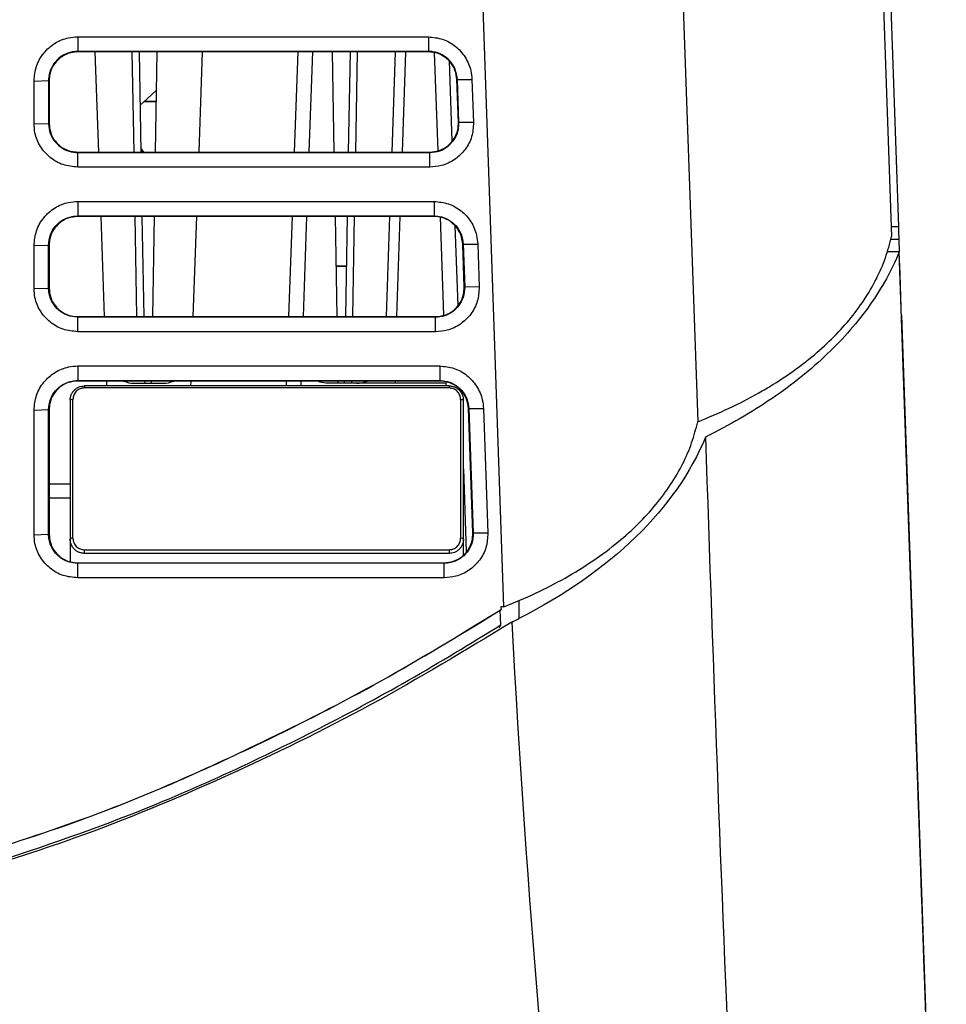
# Model space of a CAD drawing. Header units: millimetres. Extents: x -0.57 to 0.95, y -0.4 to 0.71.
# Tile 127 of 256: x 0.15 to 0.22, y 0.56 to 0.63. Entities that reach past the tile are written whole.
import ezdxf

# ---------------------------------------------------------------- set-up
doc = ezdxf.new("R2010")
doc.units = ezdxf.units.MM
doc.layers.add('FORMAT', color=7, linetype='Continuous')

msp = doc.modelspace()

# ---------------------------------------------------------------- linework, layer by layer
at = {"layer": 'FORMAT', "color": 7, "linetype": 'Continuous', "lineweight": 25}
for p, q in [((0.21226, 0.653304), (0.213671, 0.612885)), ((0.186093, 0.586344), (0.183806, 0.651816)), ((0.197801, 0.651968), (0.199641, 0.59928)), ((0.211796, 0.652121), (0.213189, 0.612223)), ((0.15629, 0.626173), (0.180806, 0.626173)), ((0.15629, 0.626173), (0.15629, 0.625156)), ((0.180806, 0.626173), (0.180806, 0.625156)), ((0.180806, 0.625156), (0.15629, 0.625156)), ((0.15629, 0.625121), (0.15629, 0.625156)), ((0.180806, 0.625121), (0.15629, 0.625121)), ((0.157763, 0.618121), (0.157519, 0.625121)), ((0.160228, 0.618121), (0.160106, 0.625121)), ((0.160728, 0.618121), (0.160606, 0.625121)), ((0.161832, 0.625121), (0.161709, 0.618121)), ((0.164994, 0.625121), (0.164749, 0.618121)), ((0.171454, 0.618121), (0.171698, 0.625121)), ((0.172698, 0.625121), (0.172453, 0.618121)), ((0.174228, 0.618121), (0.174106, 0.625121)), ((0.175332, 0.625121), (0.175209, 0.618121)), ((0.175832, 0.625121), (0.175709, 0.618121)), ((0.178274, 0.618121), (0.178519, 0.625121)), ((0.179218, 0.625121), (0.178974, 0.618121)), ((0.180806, 0.625156), (0.180806, 0.625121)), ((0.181483, 0.618219), (0.181244, 0.625061)), ((0.182264, 0.624473), (0.182459, 0.618895)), ((0.153237, 0.623086), (0.154255, 0.623121)), ((0.15429, 0.623121), (0.154255, 0.623121)), ((0.15429, 0.623121), (0.15429, 0.620121)), ((0.182805, 0.623191), (0.18284, 0.623192)), ((0.182909, 0.620191), (0.182805, 0.623191)), ((0.18284, 0.623192), (0.183858, 0.623193)), ((0.182944, 0.620192), (0.18284, 0.623192)), ((0.183858, 0.623193), (0.183962, 0.620193)), ((0.161771, 0.621634), (0.160917, 0.621634)), ((0.160958, 0.621668), (0.161771, 0.621668)), ((0.153237, 0.620086), (0.154255, 0.620121)), ((0.15429, 0.620121), (0.154255, 0.620121)), ((0.182909, 0.620191), (0.182944, 0.620192)), ((0.183962, 0.620193), (0.182944, 0.620192)), ((0.15629, 0.618121), (0.15629, 0.618086)), ((0.15629, 0.618121), (0.180911, 0.618121)), ((0.15629, 0.617069), (0.15629, 0.618086)), ((0.15629, 0.618086), (0.180911, 0.618086)), ((0.160724, 0.618356), (0.16088, 0.618121)), ((0.160837, 0.618121), (0.160725, 0.61829)), ((0.180911, 0.618121), (0.180911, 0.618086)), ((0.180911, 0.617069), (0.180911, 0.618086)), ((0.180911, 0.617069), (0.15629, 0.617069)), ((0.15629, 0.614673), (0.15629, 0.613656)), ((0.181207, 0.614673), (0.181207, 0.613656)), ((0.15629, 0.613656), (0.181207, 0.613656)), ((0.15629, 0.613656), (0.15629, 0.613621)), ((0.181207, 0.613621), (0.15629, 0.613621)), ((0.158165, 0.606621), (0.15792, 0.613621)), ((0.160429, 0.606621), (0.160307, 0.613621)), ((0.160929, 0.606621), (0.160807, 0.613621)), ((0.161631, 0.613621), (0.161509, 0.606621)), ((0.164592, 0.613621), (0.164348, 0.606621)), ((0.171052, 0.606621), (0.171297, 0.613621)), ((0.172296, 0.613621), (0.172052, 0.606621)), ((0.174429, 0.606621), (0.174307, 0.613621)), ((0.175131, 0.613621), (0.175009, 0.606621)), ((0.175631, 0.613621), (0.175509, 0.606621)), ((0.177873, 0.606621), (0.178117, 0.613621)), ((0.178817, 0.613621), (0.178572, 0.606621)), ((0.181207, 0.613656), (0.181207, 0.613621)), ((0.181884, 0.606719), (0.181646, 0.613561)), ((0.182665, 0.612973), (0.18286, 0.607395)), ((0.213671, 0.612885), (0.213166, 0.612885)), ((0.183206, 0.611691), (0.183241, 0.611692)), ((0.183311, 0.608691), (0.183206, 0.611691)), ((0.183241, 0.611692), (0.184259, 0.611693)), ((0.183241, 0.611692), (0.183346, 0.608692)), ((0.184259, 0.611693), (0.184364, 0.608693)), ((0.213702, 0.612004), (0.213126, 0.612004)), ((0.213702, 0.612004), (0.213732, 0.611148)), ((0.153237, 0.611586), (0.154255, 0.611621)), ((0.154255, 0.611621), (0.15429, 0.611621)), ((0.15429, 0.611621), (0.15429, 0.608621)), ((0.213732, 0.611148), (0.212881, 0.611148)), ((0.215568, 0.558569), (0.213732, 0.611148)), ((0.174367, 0.610168), (0.175071, 0.610168)), ((0.17507, 0.610134), (0.174367, 0.610134)), ((0.153237, 0.608586), (0.154255, 0.608621)), ((0.154255, 0.608621), (0.15429, 0.608621)), ((0.183346, 0.608692), (0.183311, 0.608691)), ((0.184364, 0.608693), (0.183346, 0.608692)), ((0.15629, 0.606586), (0.15629, 0.606621)), ((0.15629, 0.606621), (0.181312, 0.606621)), ((0.15629, 0.605569), (0.15629, 0.606586)), ((0.181312, 0.606586), (0.15629, 0.606586)), ((0.181312, 0.606586), (0.181312, 0.606621)), ((0.181312, 0.605569), (0.181312, 0.606586)), ((0.213886, 0.606717), (0.215648, 0.556278)), ((0.181312, 0.605569), (0.15629, 0.605569)), ((0.15629, 0.603173), (0.181609, 0.603173)), ((0.15629, 0.603173), (0.15629, 0.602156)), ((0.181609, 0.603173), (0.181609, 0.602156)), ((0.15629, 0.602156), (0.181609, 0.602156)), ((0.15629, 0.602156), (0.15629, 0.602121)), ((0.181609, 0.602121), (0.15629, 0.602121)), ((0.158334, 0.601779), (0.158322, 0.602121)), ((0.16101, 0.601969), (0.161007, 0.602121)), ((0.16143, 0.602121), (0.161427, 0.601969)), ((0.16419, 0.602121), (0.164179, 0.601779)), ((0.170883, 0.601779), (0.170895, 0.602121)), ((0.171895, 0.602121), (0.171883, 0.601779)), ((0.17451, 0.601969), (0.174507, 0.602121)), ((0.17493, 0.602121), (0.174927, 0.601969)), ((0.17543, 0.602121), (0.175427, 0.601969)), ((0.178477, 0.602121), (0.178477, 0.601969)), ((0.181609, 0.602156), (0.181609, 0.602121)), ((0.182057, 0.601779), (0.182047, 0.602061)), ((0.156759, 0.601779), (0.156759, 0.601636)), ((0.182259, 0.601779), (0.156759, 0.601779)), ((0.182259, 0.601636), (0.156759, 0.601636)), ((0.160259, 0.601969), (0.162254, 0.601969)), ((0.18205, 0.601969), (0.173784, 0.601969)), ((0.182259, 0.601779), (0.182259, 0.601636)), ((0.183067, 0.601473), (0.183072, 0.601338)), ((0.155759, 0.600779), (0.155759, 0.591079)), ((0.155959, 0.591136), (0.155959, 0.600836)), ((0.183059, 0.600836), (0.183059, 0.591136)), ((0.183259, 0.591079), (0.183259, 0.600779)), ((0.153237, 0.600086), (0.154255, 0.600121)), ((0.154255, 0.600121), (0.15429, 0.600121)), ((0.15429, 0.600121), (0.15429, 0.591421)), ((0.183608, 0.600191), (0.183643, 0.600192)), ((0.183912, 0.591491), (0.183608, 0.600191)), ((0.183643, 0.600192), (0.184661, 0.600193)), ((0.183643, 0.600192), (0.183947, 0.591492)), ((0.184661, 0.600193), (0.184965, 0.591493)), ((0.183259, 0.595986), (0.183461, 0.590195)), ((0.15429, 0.594934), (0.155759, 0.594934)), ((0.15429, 0.593969), (0.155759, 0.593969)), ((0.153237, 0.591386), (0.154255, 0.591421)), ((0.154255, 0.591421), (0.15429, 0.591421)), ((0.155759, 0.591079), (0.155759, 0.589508)), ((0.183259, 0.589968), (0.183259, 0.591079)), ((0.183947, 0.591492), (0.183912, 0.591491)), ((0.184965, 0.591493), (0.183947, 0.591492)), ((0.156759, 0.590079), (0.156759, 0.590336)), ((0.156759, 0.590336), (0.182259, 0.590336)), ((0.182259, 0.590336), (0.182259, 0.590079)), ((0.182259, 0.590079), (0.156759, 0.590079)), ((0.15629, 0.589386), (0.15629, 0.589421)), ((0.15629, 0.589421), (0.181913, 0.589421)), ((0.15629, 0.588369), (0.15629, 0.589386)), ((0.181913, 0.589386), (0.15629, 0.589386)), ((0.181913, 0.589386), (0.181913, 0.589421)), ((0.181913, 0.588369), (0.181913, 0.589386)), ((0.186093, 0.586344), (0.185883, 0.586344)), ((0.185883, 0.586344), (0.18589, 0.586159)), ((0.187135, 0.586791), (0.187135, 0.58552)), ((0.185595, 0.585973), (0.18589, 0.586159)), ((0.1856, 0.585965), (0.185595, 0.585973)), ((0.1856, 0.585965), (0.185839, 0.586116)), ((0.18589, 0.586159), (0.185839, 0.586116)), ((0.185875, 0.585081), (0.185839, 0.586116)), ((0.185777, 0.584895), (0.185875, 0.585081))]:
    msp.add_line(p, q, dxfattribs=at)
at = {"layer": 'FORMAT', "color": 7, "linetype": 'Continuous', "lineweight": 25, "flags": 128}
for points in [[(0.161784, 0.622415), (0.160884, 0.621606), (0.16067, 0.62143)], [(0.15629, 0.614673), (0.159191, 0.614673), (0.170797, 0.614673), (0.181207, 0.614673)], [(0.181913, 0.588369), (0.179109, 0.588369), (0.167894, 0.588369), (0.15629, 0.588369)]]:
    msp.add_lwpolyline(points, dxfattribs=at)
at = {"layer": 'FORMAT', "color": 7, "linetype": 'Continuous', "lineweight": 25}
for centre, radius, start, end in [((0.160259, 0.603969), 0.002, 247.511689, 270), ((0.162254, 0.603969), 0.002, 270, 292.488311), ((0.175779, 0.603969), 0.002, 270, 292.488311), ((0.155913, 0.600619), 0.0002222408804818, 78.082578, 133.901663), ((0.155913, 0.590919), 0.0002222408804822, 78.082578, 133.901663)]:
    msp.add_arc(centre, radius, start, end, dxfattribs=at)
for points, knots in [([(0.1532374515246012, 0.6230863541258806), (0.1532719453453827, 0.6234377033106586), (0.1533409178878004, 0.6241402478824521), (0.1538792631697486, 0.625072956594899), (0.1546681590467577, 0.6257685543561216), (0.1555226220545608, 0.6261244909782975), (0.156077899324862, 0.6261595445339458), (0.1562898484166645, 0.6261729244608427)], [0, 0, 0, 0, 0.2186638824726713, 0.4372320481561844, 0.6534555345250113, 0.8677241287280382, 1, 1, 1, 1]), ([(0.1808059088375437, 0.6261729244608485), (0.1811446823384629, 0.6261394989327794), (0.181822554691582, 0.6260726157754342), (0.1827297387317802, 0.6255526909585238), (0.1834227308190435, 0.624783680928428), (0.183786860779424, 0.6239456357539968), (0.1838384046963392, 0.623397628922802), (0.1838576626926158, 0.6231928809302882)], [0, 0, 0, 0, 0.2154446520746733, 0.4310962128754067, 0.6491013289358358, 0.8688961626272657, 1, 1, 1, 1]), ([(0.1562898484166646, 0.6251560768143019), (0.1561680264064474, 0.6251495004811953), (0.1558182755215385, 0.6251306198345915), (0.155264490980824, 0.6249220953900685), (0.1547257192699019, 0.6244836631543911), (0.1543639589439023, 0.6238894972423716), (0.1542586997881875, 0.6234060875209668), (0.1542552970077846, 0.6231499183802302), (0.1542549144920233, 0.6231211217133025)], [0, 0, 0, 0, 0.1146817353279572, 0.3292511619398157, 0.543795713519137, 0.758287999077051, 0.972828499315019, 1, 1, 1, 1]), ([(0.1562898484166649, 0.6251211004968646), (0.1560651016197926, 0.6250990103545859), (0.1556156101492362, 0.6250548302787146), (0.1550164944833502, 0.6247103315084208), (0.1545641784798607, 0.6242032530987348), (0.1543241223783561, 0.6236408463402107), (0.1542995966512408, 0.6232689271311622), (0.1542898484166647, 0.6231211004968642)], [0, 0, 0, 0, 0.2145318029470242, 0.4290615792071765, 0.6436499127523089, 0.8583616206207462, 0.9999999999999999, 0.9999999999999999, 0.9999999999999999, 0.9999999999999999]), ([(0.182839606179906, 0.6231921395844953), (0.1828049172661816, 0.6234381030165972), (0.1827380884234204, 0.6239119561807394), (0.1823395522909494, 0.6245144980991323), (0.1817959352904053, 0.6249423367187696), (0.1812503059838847, 0.6251346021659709), (0.1809142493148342, 0.6251508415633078), (0.1808059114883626, 0.6251560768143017)], [0, 0, 0, 0, 0.2370631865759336, 0.4567066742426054, 0.6761862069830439, 0.8956090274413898, 1, 1, 1, 1]), ([(0.1828046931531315, 0.6231908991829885), (0.1827747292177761, 0.6234149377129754), (0.1827148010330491, 0.6238630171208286), (0.182348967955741, 0.6244501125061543), (0.1818255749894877, 0.6248846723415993), (0.1812775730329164, 0.6250947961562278), (0.1809297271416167, 0.6251141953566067), (0.1808059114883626, 0.6251211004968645)], [0, 0, 0, 0, 0.2197295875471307, 0.4394614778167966, 0.6591282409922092, 0.8786667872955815, 1, 1, 1, 1]), ([(0.1532374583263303, 0.6200863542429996), (0.1532373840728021, 0.6203363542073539), (0.1532371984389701, 0.6209613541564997), (0.1532373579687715, 0.6219613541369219), (0.1532374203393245, 0.6227113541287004), (0.1532374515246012, 0.6230863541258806)], [0, 0, 0, 0, 0.2499999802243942, 0.6249999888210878, 1, 1, 1, 1]), ([(0.156289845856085, 0.6170693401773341), (0.155942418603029, 0.6171033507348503), (0.1552480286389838, 0.6171713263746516), (0.1543262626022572, 0.6177030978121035), (0.1536383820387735, 0.6184821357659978), (0.1532857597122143, 0.6193268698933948), (0.1532508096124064, 0.6198763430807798), (0.1532374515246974, 0.6200863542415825)], [0, 0, 0, 0, 0.2185600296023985, 0.4368278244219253, 0.6529252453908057, 0.8673464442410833, 1, 1, 1, 1]), ([(0.1542549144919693, 0.6201211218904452), (0.1542612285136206, 0.6200015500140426), (0.1542795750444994, 0.6196541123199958), (0.1544258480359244, 0.6192653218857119), (0.1546951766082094, 0.6188302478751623), (0.1550574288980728, 0.6184557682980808), (0.1556555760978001, 0.6181418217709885), (0.1560870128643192, 0.6181039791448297), (0.1562898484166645, 0.6180861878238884)], [0, 0, 0, 0, 0.1127234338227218, 0.3275383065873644, 0.3805105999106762, 0.5950662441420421, 0.8096245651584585, 1, 1, 1, 1]), ([(0.1542898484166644, 0.6201211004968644), (0.1543119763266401, 0.6198961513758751), (0.1543562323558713, 0.6194462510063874), (0.1547013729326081, 0.6188466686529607), (0.1552092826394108, 0.6183943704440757), (0.1557715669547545, 0.6181551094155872), (0.15614280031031, 0.6181307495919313), (0.1562898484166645, 0.6181211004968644)], [0, 0, 0, 0, 0.2148561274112, 0.4297142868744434, 0.6445136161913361, 0.8591893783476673, 0.9999999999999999, 0.9999999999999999, 0.9999999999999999, 0.9999999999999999]), ([(0.1839624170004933, 0.6201928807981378), (0.1839408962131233, 0.6198562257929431), (0.1838978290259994, 0.6191825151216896), (0.1834134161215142, 0.6182669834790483), (0.1826754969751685, 0.6175573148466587), (0.1817953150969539, 0.6171377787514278), (0.181182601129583, 0.6170903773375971), (0.1809106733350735, 0.617069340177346)], [0, 0, 0, 0, 0.2067099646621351, 0.4136659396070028, 0.6221878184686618, 0.8323236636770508, 1, 1, 1, 1]), ([(0.1809106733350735, 0.6180861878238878), (0.1811546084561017, 0.6181117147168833), (0.1816273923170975, 0.6181611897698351), (0.1822422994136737, 0.6185338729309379), (0.1826905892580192, 0.6190599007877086), (0.1829254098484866, 0.6196455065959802), (0.1829388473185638, 0.6200329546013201), (0.1829443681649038, 0.6201921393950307)], [0, 0, 0, 0, 0.2237365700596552, 0.4336359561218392, 0.6435512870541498, 0.8535514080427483, 1, 1, 1, 1]), ([(0.1809106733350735, 0.6181211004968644), (0.1811354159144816, 0.6181431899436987), (0.1815848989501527, 0.6181873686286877), (0.1821840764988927, 0.6185318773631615), (0.182636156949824, 0.6190389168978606), (0.1828863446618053, 0.6196232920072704), (0.1829024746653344, 0.6200194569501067), (0.1829094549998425, 0.6201908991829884)], [0, 0, 0, 0, 0.209879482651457, 0.4197569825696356, 0.6296918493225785, 0.8397474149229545, 1, 1, 1, 1]), ([(0.1532374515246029, 0.6115863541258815), (0.1532719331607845, 0.6119377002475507), (0.153340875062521, 0.6126401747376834), (0.1538793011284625, 0.613572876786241), (0.1546680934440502, 0.6142686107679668), (0.1555226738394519, 0.6146244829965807), (0.1560778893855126, 0.614659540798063), (0.1562898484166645, 0.614672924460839)], [0, 0, 0, 0, 0.2186586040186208, 0.4371816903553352, 0.6534918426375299, 0.867717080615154, 1, 1, 1, 1]), ([(0.1812074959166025, 0.6146729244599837), (0.1815463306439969, 0.6146394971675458), (0.1822243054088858, 0.6145726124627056), (0.1831314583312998, 0.6140525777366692), (0.1838243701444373, 0.6132834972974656), (0.1841884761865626, 0.612445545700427), (0.1842400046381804, 0.6118975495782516), (0.1842592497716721, 0.6116928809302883)], [0, 0, 0, 0, 0.2154825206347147, 0.4311592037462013, 0.6491084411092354, 0.8689470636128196, 1, 1, 1, 1]), ([(0.1542549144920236, 0.6116211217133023), (0.1542811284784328, 0.6118687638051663), (0.1543315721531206, 0.6123453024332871), (0.1547097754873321, 0.6129616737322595), (0.1552385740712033, 0.6134074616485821), (0.1557993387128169, 0.6136276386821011), (0.1561585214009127, 0.6136484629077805), (0.1562898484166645, 0.613656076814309)], [0, 0, 0, 0, 0.2323732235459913, 0.4471566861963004, 0.6617668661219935, 0.8763327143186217, 1, 1, 1, 1]), ([(0.1562898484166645, 0.6136211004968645), (0.1560651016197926, 0.613599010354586), (0.1556156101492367, 0.6135548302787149), (0.1550164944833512, 0.6132103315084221), (0.1545641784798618, 0.612703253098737), (0.1543241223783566, 0.6121408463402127), (0.1542995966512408, 0.6117689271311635), (0.1542898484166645, 0.6116211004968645)], [0, 0, 0, 0, 0.2145318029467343, 0.4290615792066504, 0.6436499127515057, 0.8583616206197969, 1, 1, 1, 1]), ([(0.1812074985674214, 0.6136560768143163), (0.1813289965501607, 0.613649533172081), (0.181678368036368, 0.6136307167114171), (0.1822328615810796, 0.6134225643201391), (0.1827679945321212, 0.6129843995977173), (0.1831471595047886, 0.6123857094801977), (0.183209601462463, 0.6119251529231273), (0.1832411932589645, 0.6116921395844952)], [0, 0, 0, 0, 0.1170216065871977, 0.3364995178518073, 0.555952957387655, 0.7753394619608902, 1, 1, 1, 1]), ([(0.1832062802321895, 0.6116908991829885), (0.183176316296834, 0.6119149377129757), (0.1831163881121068, 0.6123630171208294), (0.1827505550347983, 0.6129501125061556), (0.1822271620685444, 0.6133846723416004), (0.1816791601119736, 0.6135947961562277), (0.1813313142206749, 0.6136141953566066), (0.1812074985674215, 0.6136211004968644)], [0, 0, 0, 0, 0.2197295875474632, 0.4394614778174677, 0.6591282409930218, 0.8786667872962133, 1, 1, 1, 1]), ([(0.213670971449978, 0.612885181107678), (0.2136742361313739, 0.6127916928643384), (0.2136807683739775, 0.6126046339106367), (0.2136896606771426, 0.612349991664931), (0.2136971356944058, 0.6121359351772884), (0.213700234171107, 0.6120472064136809), (0.2137017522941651, 0.6120037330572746)], [0, 0, 0, 0, 0.2499744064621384, 0.5001693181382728, 0.7551040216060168, 1, 1, 1, 1]), ([(0.1996408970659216, 0.599279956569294), (0.2003833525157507, 0.5995852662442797), (0.2018743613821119, 0.6001983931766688), (0.2035931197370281, 0.601095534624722), (0.2052385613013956, 0.6020672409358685), (0.2064793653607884, 0.6029109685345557), (0.207842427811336, 0.6039785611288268), (0.2090351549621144, 0.6050506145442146), (0.2102610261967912, 0.606383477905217), (0.2113107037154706, 0.6077907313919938), (0.2121538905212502, 0.6092445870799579), (0.2128042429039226, 0.6107249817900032), (0.21306040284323, 0.611722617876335), (0.21318892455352, 0.6122231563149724)], [0, 0, 0, 0, 0.1029574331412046, 0.2067604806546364, 0.2599499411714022, 0.3668707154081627, 0.4206347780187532, 0.5158615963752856, 0.6117651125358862, 0.7097687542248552, 0.8084835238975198, 0.9039114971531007, 1, 1, 1, 1]), ([(0.1532374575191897, 0.6085863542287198), (0.1532373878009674, 0.6088363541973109), (0.1532372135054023, 0.6094613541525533), (0.1532373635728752, 0.6104613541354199), (0.1532374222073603, 0.6112113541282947), (0.1532374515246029, 0.6115863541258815)], [0, 0, 0, 0, 0.2499999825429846, 0.6249999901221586, 0.9999999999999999, 0.9999999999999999, 0.9999999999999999, 0.9999999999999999]), ([(0.1542549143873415, 0.6086211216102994), (0.1542549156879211, 0.6091211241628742), (0.1542549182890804, 0.610121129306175), (0.1542549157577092, 0.611121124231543), (0.1542549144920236, 0.6116211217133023)], [0, 0, 0, 0, 0.4999999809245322, 1, 1, 1, 1]), ([(0.217021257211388, 0.5168885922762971), (0.2170121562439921, 0.5171491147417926), (0.2169967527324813, 0.5175902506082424), (0.2169560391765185, 0.5187564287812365), (0.2169306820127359, 0.5194828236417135), (0.2168867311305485, 0.5207419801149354), (0.2168710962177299, 0.5211899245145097), (0.2168463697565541, 0.5218983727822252), (0.2168378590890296, 0.5221422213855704), (0.2168209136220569, 0.5226277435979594), (0.2167785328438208, 0.5238420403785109), (0.2166001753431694, 0.5289523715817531), (0.2161550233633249, 0.5417071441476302), (0.21517901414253, 0.5696732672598), (0.2143159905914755, 0.5944030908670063), (0.2137316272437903, 0.6111482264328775)], [0, 0, 0, 0, 0.0312499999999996, 0.0312499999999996, 0.0624999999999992, 0.0624999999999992, 0.0781249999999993, 0.0781249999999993, 0.0859374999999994, 0.0859374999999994, 0.0937499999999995, 0.1249999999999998, 0.2499999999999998, 0.4999999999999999, 1, 1, 1, 1]), ([(0.156289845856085, 0.6055693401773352), (0.1559423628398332, 0.6056033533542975), (0.1552478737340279, 0.6056713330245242), (0.1543260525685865, 0.6062031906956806), (0.1536382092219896, 0.6069822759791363), (0.1532857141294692, 0.6078269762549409), (0.1532507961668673, 0.6083763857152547), (0.1532374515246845, 0.6085863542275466)], [0, 0, 0, 0, 0.2185917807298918, 0.4368835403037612, 0.6529696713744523, 0.8673749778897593, 1, 1, 1, 1]), ([(0.1562898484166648, 0.6065861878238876), (0.1560462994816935, 0.6066113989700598), (0.1555739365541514, 0.606660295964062), (0.1551099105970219, 0.6069435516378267), (0.1547315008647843, 0.607286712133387), (0.1544260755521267, 0.607710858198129), (0.1542848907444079, 0.6081955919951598), (0.1542569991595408, 0.6085015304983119), (0.1542556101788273, 0.6085812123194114), (0.1542549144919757, 0.6086211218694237)], [0, 0, 0, 0, 0.2283351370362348, 0.4428557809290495, 0.4957740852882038, 0.7103077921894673, 0.9248356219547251, 0.9623530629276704, 1, 1, 1, 1]), ([(0.1542898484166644, 0.6086211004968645), (0.1543119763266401, 0.6083961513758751), (0.1543562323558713, 0.6079462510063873), (0.1547013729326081, 0.6073466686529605), (0.1552092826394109, 0.6068943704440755), (0.1557715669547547, 0.6066551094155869), (0.1561428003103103, 0.606630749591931), (0.1562898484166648, 0.6066211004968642)], [0, 0, 0, 0, 0.2148561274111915, 0.4297142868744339, 0.6445136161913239, 0.8591893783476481, 0.9999999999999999, 0.9999999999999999, 0.9999999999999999, 0.9999999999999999]), ([(0.1843640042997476, 0.6086928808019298), (0.184342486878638, 0.6083563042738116), (0.1842994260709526, 0.6076827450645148), (0.1838151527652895, 0.6067672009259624), (0.1830773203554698, 0.6060574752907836), (0.1821970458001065, 0.6056378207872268), (0.1815842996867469, 0.6055903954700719), (0.1813122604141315, 0.6055693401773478)], [0, 0, 0, 0, 0.2066636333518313, 0.4135766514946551, 0.6221679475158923, 0.8322549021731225, 1, 1, 1, 1]), ([(0.1833459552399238, 0.6086921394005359), (0.1833292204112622, 0.6084478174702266), (0.1832967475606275, 0.6079737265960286), (0.1830294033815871, 0.6074995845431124), (0.1826990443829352, 0.607109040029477), (0.1822852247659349, 0.6067912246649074), (0.1817449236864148, 0.6066060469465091), (0.1814146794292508, 0.6065908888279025), (0.1813122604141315, 0.6065861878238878)], [0, 0, 0, 0, 0.2236570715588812, 0.4339920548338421, 0.4858071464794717, 0.6957193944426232, 0.9056331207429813, 1, 1, 1, 1]), ([(0.1813122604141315, 0.6066211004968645), (0.1815370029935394, 0.6066431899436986), (0.1819864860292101, 0.6066873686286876), (0.1825856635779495, 0.6070318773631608), (0.1830377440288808, 0.6075389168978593), (0.1832879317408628, 0.6081232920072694), (0.183304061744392, 0.6085194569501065), (0.1833110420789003, 0.6086908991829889)], [0, 0, 0, 0, 0.209879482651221, 0.4197569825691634, 0.6296918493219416, 0.8397474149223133, 1, 1, 1, 1]), ([(0.2169368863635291, 0.5193125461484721), (0.2169361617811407, 0.5193332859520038), (0.2169347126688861, 0.5193747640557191), (0.2169321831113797, 0.5194471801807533), (0.216929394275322, 0.5195270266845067), (0.2169263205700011, 0.5196150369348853), (0.216922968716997, 0.5197110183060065), (0.216916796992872, 0.5198877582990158), (0.216906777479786, 0.5201747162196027), (0.2168918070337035, 0.5206035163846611), (0.2168751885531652, 0.521079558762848), (0.2168566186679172, 0.5216115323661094), (0.2168357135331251, 0.5222104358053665), (0.2168137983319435, 0.522838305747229), (0.2167860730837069, 0.5236326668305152), (0.2167480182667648, 0.5247229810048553), (0.2166921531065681, 0.5263235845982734), (0.2165861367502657, 0.5293610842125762), (0.2164353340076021, 0.533681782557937), (0.2161816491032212, 0.5409502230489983), (0.215861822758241, 0.5501137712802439), (0.2155562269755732, 0.5588696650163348), (0.2153313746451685, 0.5653121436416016), (0.215188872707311, 0.5693951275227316), (0.2150459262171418, 0.5734908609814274), (0.2149025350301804, 0.5775993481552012), (0.2147586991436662, 0.5817205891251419), (0.2146144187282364, 0.5858545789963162), (0.2144696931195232, 0.5900013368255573), (0.2143245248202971, 0.5941607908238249), (0.2141789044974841, 0.5983332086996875), (0.2140328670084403, 0.6025175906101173), (0.2139351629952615, 0.6053170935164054), (0.2138863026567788, 0.6067170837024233)], [0, 0, 0, 0, 0.0025538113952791, 0.0051074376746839, 0.0076637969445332, 0.0102257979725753, 0.0127963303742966, 0.0153782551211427, 0.0233958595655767, 0.0314441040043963, 0.0389318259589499, 0.0464077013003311, 0.0546350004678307, 0.0628120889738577, 0.0696030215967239, 0.0822802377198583, 0.1008438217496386, 0.1252942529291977, 0.1877712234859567, 0.2502671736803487, 0.3752091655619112, 0.500192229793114, 0.5456574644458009, 0.5911064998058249, 0.6365428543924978, 0.6819700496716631, 0.7273916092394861, 0.7728110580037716, 0.8182319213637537, 0.8636577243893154, 0.9090919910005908, 0.9545382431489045, 1, 1, 1, 1]), ([(0.153237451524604, 0.6000863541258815), (0.15327193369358, 0.600437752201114), (0.1533408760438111, 0.6011403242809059), (0.1538793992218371, 0.6020729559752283), (0.1546682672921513, 0.6027687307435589), (0.1555228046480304, 0.6031245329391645), (0.1560780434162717, 0.6031595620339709), (0.1562898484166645, 0.6031729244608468)], [0, 0, 0, 0, 0.2186891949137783, 0.4372389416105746, 0.6534764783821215, 0.8678128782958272, 1, 1, 1, 1]), ([(0.1816090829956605, 0.6031729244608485), (0.1819478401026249, 0.6031394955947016), (0.1826257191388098, 0.6030726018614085), (0.1835329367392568, 0.6025527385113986), (0.1842258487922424, 0.6017837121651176), (0.1845900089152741, 0.6009457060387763), (0.1846415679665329, 0.6003976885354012), (0.1846608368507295, 0.6001928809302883)], [0, 0, 0, 0, 0.2154358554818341, 0.4311037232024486, 0.6490953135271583, 0.868858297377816, 1, 1, 1, 1]), ([(0.1542549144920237, 0.6001211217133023), (0.1542811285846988, 0.6003687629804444), (0.1543315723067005, 0.6008452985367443), (0.1547097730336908, 0.6014616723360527), (0.1552385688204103, 0.601907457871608), (0.1557993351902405, 0.602127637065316), (0.15615851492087, 0.6021484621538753), (0.1562898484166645, 0.6021560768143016)], [0, 0, 0, 0, 0.232372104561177, 0.4471531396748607, 0.6617697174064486, 0.8763266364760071, 1, 1, 1, 1]), ([(0.1562898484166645, 0.6021211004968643), (0.1560651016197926, 0.6020990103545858), (0.1556156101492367, 0.6020548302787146), (0.1550164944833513, 0.6017103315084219), (0.1545641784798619, 0.601203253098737), (0.1543241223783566, 0.6006408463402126), (0.1542995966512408, 0.6002689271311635), (0.1542898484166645, 0.6001211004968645)], [0, 0, 0, 0, 0.2145318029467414, 0.4290615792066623, 0.6436499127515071, 0.8583616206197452, 0.9999999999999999, 0.9999999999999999, 0.9999999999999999, 0.9999999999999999]), ([(0.1737835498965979, 0.6019690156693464), (0.17358722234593, 0.6019755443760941), (0.1733355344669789, 0.6019839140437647), (0.1731151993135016, 0.6020963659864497), (0.1730667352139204, 0.6021211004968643)], [0, 0, 0, 0, 0.7800437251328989, 1, 1, 1, 1]), ([(0.1816090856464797, 0.6021560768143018), (0.1817305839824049, 0.6021495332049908), (0.182079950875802, 0.6021307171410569), (0.1826344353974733, 0.6019225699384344), (0.1831695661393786, 0.6014844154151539), (0.1835487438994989, 0.6008857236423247), (0.1836111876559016, 0.6004251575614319), (0.1836427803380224, 0.6001921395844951)], [0, 0, 0, 0, 0.1170219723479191, 0.3364951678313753, 0.5559434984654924, 0.7753348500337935, 0.9999999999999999, 0.9999999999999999, 0.9999999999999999, 0.9999999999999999]), ([(0.1836078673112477, 0.6001908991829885), (0.1835779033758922, 0.6004149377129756), (0.183517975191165, 0.6008630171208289), (0.1831521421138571, 0.6014501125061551), (0.1826287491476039, 0.6018846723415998), (0.1820807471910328, 0.6020947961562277), (0.1817329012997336, 0.6021141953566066), (0.1816090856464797, 0.6021211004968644)], [0, 0, 0, 0, 0.2197295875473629, 0.4394614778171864, 0.6591282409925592, 0.8786667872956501, 0.9999999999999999, 0.9999999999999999, 0.9999999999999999, 0.9999999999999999]), ([(0.1557586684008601, 0.6007790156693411), (0.1557596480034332, 0.6008127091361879), (0.1557615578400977, 0.6008783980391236), (0.1557763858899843, 0.6009735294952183), (0.1557981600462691, 0.601062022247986), (0.1558262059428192, 0.601143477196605), (0.155858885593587, 0.6012177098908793), (0.1558949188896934, 0.6012847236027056), (0.1559330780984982, 0.6013446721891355), (0.155972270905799, 0.6013978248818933), (0.1560115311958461, 0.6014445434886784), (0.1560848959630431, 0.6015221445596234), (0.1562041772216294, 0.601619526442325), (0.1563815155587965, 0.6017116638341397), (0.1565683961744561, 0.6017686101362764), (0.1566958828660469, 0.601775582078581), (0.1567586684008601, 0.6017790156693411)], [0, 0, 0, 0, 0.0652659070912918, 0.1272426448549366, 0.1859308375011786, 0.2413313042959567, 0.2934451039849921, 0.34227359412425, 0.3878185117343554, 0.4300820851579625, 0.4690671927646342, 0.5047775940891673, 0.6344301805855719, 0.7600436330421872, 0.8818246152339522, 1, 1, 1, 1]), ([(0.1567586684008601, 0.6016363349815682), (0.1567334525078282, 0.601635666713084), (0.156683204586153, 0.601634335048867), (0.1566085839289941, 0.6016233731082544), (0.1565352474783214, 0.6016058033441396), (0.15643603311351, 0.6015717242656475), (0.1563156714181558, 0.6015096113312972), (0.1561888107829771, 0.60140546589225), (0.1560846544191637, 0.6012783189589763), (0.156011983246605, 0.601136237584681), (0.1559666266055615, 0.6009870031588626), (0.1559613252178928, 0.6008866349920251), (0.1559586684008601, 0.600836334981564)], [0, 0, 0, 0, 0.0589498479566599, 0.1174698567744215, 0.1761328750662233, 0.2355076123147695, 0.3636626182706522, 0.4932810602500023, 0.6236051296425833, 0.7553823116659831, 0.8774086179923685, 0.9999999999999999, 0.9999999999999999, 0.9999999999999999, 0.9999999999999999]), ([(0.1822586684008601, 0.6017790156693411), (0.1822898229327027, 0.6017781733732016), (0.1823525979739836, 0.6017764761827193), (0.1824465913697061, 0.6017626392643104), (0.1825401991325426, 0.6017402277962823), (0.1826324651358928, 0.6017082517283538), (0.1827223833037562, 0.6016668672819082), (0.1828089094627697, 0.6016160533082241), (0.1828909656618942, 0.6015559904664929), (0.1829706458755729, 0.601484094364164), (0.1830497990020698, 0.6013950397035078), (0.1831273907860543, 0.6012817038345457), (0.1831958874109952, 0.6011400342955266), (0.183247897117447, 0.6009693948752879), (0.1832549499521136, 0.600844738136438), (0.1832586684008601, 0.6007790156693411)], [0, 0, 0, 0, 0.0586935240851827, 0.1182649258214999, 0.1787445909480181, 0.2401615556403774, 0.3025435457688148, 0.3659170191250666, 0.4303072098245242, 0.495738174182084, 0.5703527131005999, 0.6580760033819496, 0.758922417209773, 0.8728972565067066, 0.9999999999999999, 0.9999999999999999, 0.9999999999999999, 0.9999999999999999]), ([(0.1830586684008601, 0.600836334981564), (0.1830580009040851, 0.6008615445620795), (0.1830566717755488, 0.6009117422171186), (0.1830457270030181, 0.6009863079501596), (0.1830281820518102, 0.6010595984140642), (0.1829942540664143, 0.6011584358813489), (0.1829326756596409, 0.601278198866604), (0.1828288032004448, 0.6014051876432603), (0.1827017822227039, 0.6015096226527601), (0.1825594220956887, 0.6015826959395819), (0.1824097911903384, 0.6016283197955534), (0.1823090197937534, 0.6016336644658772), (0.1822586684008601, 0.601636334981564)], [0, 0, 0, 0, 0.0615214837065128, 0.1225024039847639, 0.1834492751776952, 0.2448694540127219, 0.3762359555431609, 0.5069790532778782, 0.6361933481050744, 0.764759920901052, 0.8824600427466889, 1, 1, 1, 1]), ([(0.1830586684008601, 0.600836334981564), (0.1831058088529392, 0.600836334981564), (0.1831610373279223, 0.6008307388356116), (0.1832391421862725, 0.6008083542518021), (0.1832586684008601, 0.6007925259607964), (0.1832586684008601, 0.6007790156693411)], [0, 0, 0, 0, 0.5, 0.5, 1, 1, 1, 1]), ([(0.1532374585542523, 0.5913863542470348), (0.1532372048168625, 0.592337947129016), (0.1532366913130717, 0.5942637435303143), (0.1532372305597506, 0.5971637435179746), (0.1532373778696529, 0.5991121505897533), (0.153237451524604, 0.6000863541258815)], [0, 0, 0, 0, 0.3281354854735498, 0.6640677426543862, 1, 1, 1, 1]), ([(0.1542549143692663, 0.5914211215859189), (0.154254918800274, 0.5923727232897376), (0.154254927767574, 0.5942985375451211), (0.1542549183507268, 0.5971985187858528), (0.154254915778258, 0.599146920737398), (0.1542549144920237, 0.6001211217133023)], [0, 0, 0, 0, 0.3281354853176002, 0.6640677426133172, 1, 1, 1, 1]), ([(0.1860926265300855, 0.5863440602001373), (0.1868376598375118, 0.586650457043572), (0.1883338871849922, 0.5872657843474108), (0.1904120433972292, 0.5883502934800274), (0.1923563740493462, 0.5895529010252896), (0.1940559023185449, 0.5908250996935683), (0.1955090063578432, 0.5921343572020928), (0.1967321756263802, 0.5934681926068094), (0.1977789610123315, 0.5948761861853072), (0.198616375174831, 0.5963259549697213), (0.1992600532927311, 0.5977968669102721), (0.1995136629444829, 0.5987844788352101), (0.1996408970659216, 0.599279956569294)], [0, 0, 0, 0, 0.1033590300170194, 0.2075727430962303, 0.3144771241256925, 0.4223108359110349, 0.5175769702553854, 0.6135203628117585, 0.711565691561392, 0.8103229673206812, 0.904840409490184, 1, 1, 1, 1]), ([(0.2001836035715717, 0.5982049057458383), (0.2012654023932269, 0.5652949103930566), (0.2025936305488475, 0.5332719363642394), (0.2044922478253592, 0.5024559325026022), (0.2044975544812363, 0.5023713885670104), (0.2045029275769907, 0.5022872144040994)], [0.6541282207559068, 0.6541282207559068, 0.6541282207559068, 0.6541282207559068, 0.9990472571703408, 0.9990472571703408, 1, 1, 1, 1]), ([(0.156289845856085, 0.5883693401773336), (0.1559424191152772, 0.5884033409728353), (0.1552481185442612, 0.5884712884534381), (0.1543262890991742, 0.5890031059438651), (0.1536383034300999, 0.5897820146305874), (0.1532858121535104, 0.5906268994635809), (0.1532508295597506, 0.5911762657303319), (0.1532374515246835, 0.5913863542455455)], [0, 0, 0, 0, 0.2185557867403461, 0.4367637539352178, 0.6529907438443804, 0.8672968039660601, 1, 1, 1, 1]), ([(0.1562898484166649, 0.5893861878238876), (0.1560463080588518, 0.5894113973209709), (0.1555739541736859, 0.5894602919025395), (0.1551099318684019, 0.5897435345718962), (0.1547315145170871, 0.590086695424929), (0.1544260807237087, 0.5905108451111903), (0.1542848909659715, 0.5909955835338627), (0.1542569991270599, 0.5913015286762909), (0.1542556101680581, 0.5913812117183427), (0.1542549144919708, 0.5914211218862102)], [0, 0, 0, 0, 0.2283272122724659, 0.4428475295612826, 0.4957666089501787, 0.7103036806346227, 0.9248346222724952, 0.9623525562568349, 1, 1, 1, 1]), ([(0.1542898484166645, 0.5914211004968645), (0.1543119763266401, 0.5911961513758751), (0.1543562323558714, 0.5907462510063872), (0.1547013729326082, 0.5901466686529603), (0.155209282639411, 0.5896943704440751), (0.1557715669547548, 0.5894551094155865), (0.1561428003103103, 0.5894307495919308), (0.1562898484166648, 0.5894211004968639)], [0, 0, 0, 0, 0.2148561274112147, 0.4297142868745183, 0.6445136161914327, 0.8591893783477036, 1, 1, 1, 1]), ([(0.1567586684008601, 0.5900790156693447), (0.156727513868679, 0.5900798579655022), (0.1566647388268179, 0.5900815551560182), (0.1565707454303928, 0.5900953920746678), (0.1564771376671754, 0.5901178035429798), (0.1563848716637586, 0.5901497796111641), (0.1562949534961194, 0.5901911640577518), (0.1562084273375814, 0.5902419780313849), (0.1561263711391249, 0.5903020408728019), (0.1560466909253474, 0.5903739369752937), (0.1559675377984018, 0.5904629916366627), (0.1558899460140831, 0.5905763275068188), (0.155821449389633, 0.590717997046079), (0.1557694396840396, 0.5908886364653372), (0.15576238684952, 0.5910132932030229), (0.1557586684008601, 0.5910790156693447)], [0, 0, 0, 0, 0.0586935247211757, 0.1182649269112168, 0.1787445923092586, 0.2401615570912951, 0.3025435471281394, 0.3659170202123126, 0.4303072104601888, 0.4957381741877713, 0.5703527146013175, 0.658076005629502, 0.7589224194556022, 0.8728972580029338, 0.9999999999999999, 0.9999999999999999, 0.9999999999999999, 0.9999999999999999]), ([(0.1559586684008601, 0.5911363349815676), (0.1559593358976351, 0.591111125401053), (0.1559606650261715, 0.5910609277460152), (0.1559716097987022, 0.5909863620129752), (0.1559891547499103, 0.5909130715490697), (0.1560230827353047, 0.5908142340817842), (0.1560846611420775, 0.5906944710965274), (0.1561885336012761, 0.590567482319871), (0.156315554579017, 0.5904630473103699), (0.1564579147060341, 0.5903899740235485), (0.1566075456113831, 0.5903443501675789), (0.1567083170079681, 0.5903390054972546), (0.1567586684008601, 0.5903363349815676)], [0, 0, 0, 0, 0.0615214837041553, 0.1225024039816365, 0.1834492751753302, 0.2448694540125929, 0.3762359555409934, 0.506979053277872, 0.6361933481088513, 0.7647599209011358, 0.8824600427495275, 1, 1, 1, 1]), ([(0.184964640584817, 0.591492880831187), (0.1849431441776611, 0.5911564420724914), (0.184900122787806, 0.5904831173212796), (0.1844160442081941, 0.5895676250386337), (0.183678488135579, 0.5888577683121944), (0.1827980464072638, 0.5884379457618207), (0.1821852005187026, 0.5883904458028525), (0.1819128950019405, 0.5883693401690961)], [0, 0, 0, 0, 0.2065790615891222, 0.4134327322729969, 0.6221050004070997, 0.8320900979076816, 0.9999999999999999, 0.9999999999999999, 0.9999999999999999, 0.9999999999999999]), ([(0.1839465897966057, 0.5914921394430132), (0.1839295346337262, 0.5912473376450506), (0.1838964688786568, 0.5907727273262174), (0.1835448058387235, 0.5901444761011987), (0.1830337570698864, 0.5896779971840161), (0.1824569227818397, 0.5894237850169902), (0.1820708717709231, 0.5893971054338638), (0.1819128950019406, 0.5893861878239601)], [0, 0, 0, 0, 0.2241082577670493, 0.4344906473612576, 0.6446093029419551, 0.8545698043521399, 1, 1, 1, 1]), ([(0.1819128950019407, 0.5894211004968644), (0.1821376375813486, 0.5894431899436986), (0.1825871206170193, 0.5894873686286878), (0.1831862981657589, 0.5898318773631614), (0.1836383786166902, 0.5903389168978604), (0.183888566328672, 0.5909232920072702), (0.1839046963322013, 0.5913194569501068), (0.1839116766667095, 0.5914908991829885)], [0, 0, 0, 0, 0.209879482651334, 0.4197569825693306, 0.629691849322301, 0.8397474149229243, 1, 1, 1, 1]), ([(0.1822586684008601, 0.5903363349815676), (0.1822838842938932, 0.5903370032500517), (0.18233413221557, 0.5903383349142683), (0.1824087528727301, 0.590349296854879), (0.1824820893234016, 0.5903668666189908), (0.1825813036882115, 0.5904009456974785), (0.1827016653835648, 0.5904630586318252), (0.1828285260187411, 0.5905672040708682), (0.1829326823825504, 0.5906943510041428), (0.1830053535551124, 0.5908364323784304), (0.1830507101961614, 0.5909856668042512), (0.1830560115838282, 0.591086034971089), (0.1830586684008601, 0.5911363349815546)], [0, 0, 0, 0, 0.0589498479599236, 0.1174698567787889, 0.1761328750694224, 0.2355076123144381, 0.3636626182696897, 0.493281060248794, 0.6236051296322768, 0.7553823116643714, 0.8774086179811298, 1, 1, 1, 1]), ([(0.1832586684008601, 0.5910790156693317), (0.1832576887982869, 0.5910453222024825), (0.1832557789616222, 0.5909796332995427), (0.1832409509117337, 0.5908845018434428), (0.1832191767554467, 0.5907960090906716), (0.1831911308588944, 0.590714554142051), (0.1831584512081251, 0.5906403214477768), (0.1831224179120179, 0.5905733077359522), (0.1830842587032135, 0.5905133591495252), (0.1830450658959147, 0.5904602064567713), (0.183005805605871, 0.5904134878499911), (0.1829324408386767, 0.5903358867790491), (0.1828131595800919, 0.5902385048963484), (0.1826358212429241, 0.5901463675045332), (0.1824489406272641, 0.5900894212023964), (0.1823214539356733, 0.5900824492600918), (0.1822586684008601, 0.5900790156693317)], [0, 0, 0, 0, 0.0652659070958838, 0.1272426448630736, 0.1859308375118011, 0.2413313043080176, 0.2934451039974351, 0.3422735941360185, 0.3878185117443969, 0.430082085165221, 0.4690671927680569, 0.5047775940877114, 0.6344301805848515, 0.760043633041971, 0.8818246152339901, 1, 1, 1, 1]), ([(0.1832586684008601, 0.5910790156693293), (0.1832586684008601, 0.5910925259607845), (0.1832391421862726, 0.5911083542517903), (0.1831610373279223, 0.5911307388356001), (0.1831058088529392, 0.5911363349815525), (0.1830586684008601, 0.5911363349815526)], [0, 0, 0, 0, 0.5, 0.5, 1, 1, 1, 1]), ([(0.1480803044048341, 0.5686828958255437), (0.1509150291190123, 0.5695731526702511), (0.1581165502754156, 0.5718348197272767), (0.1678979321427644, 0.5761590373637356), (0.177564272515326, 0.5810751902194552), (0.1829153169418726, 0.5843383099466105), (0.1855954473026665, 0.5859726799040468)], [0, 0, 0, 0, 0.2150404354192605, 0.5463028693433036, 0.772760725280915, 1, 1, 1, 1]), ([(0.148094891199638, 0.5686785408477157), (0.150925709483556, 0.5695676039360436), (0.1581235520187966, 0.5718281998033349), (0.1679015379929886, 0.5761511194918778), (0.1775684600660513, 0.5810675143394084), (0.1829198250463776, 0.5843308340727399), (0.1856001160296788, 0.5859653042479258)], [0, 0, 0, 0, 0.2147985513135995, 0.5461622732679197, 0.7726903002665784, 0.9999999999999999, 0.9999999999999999, 0.9999999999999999, 0.9999999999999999]), ([(0.1866353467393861, 0.5852689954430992), (0.1833800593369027, 0.58329820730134), (0.1768816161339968, 0.5793639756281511), (0.1666428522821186, 0.5743861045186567), (0.1570244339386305, 0.570368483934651), (0.150704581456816, 0.5683835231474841), (0.1479929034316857, 0.5675318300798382)], [0, 0, 0, 0, 0.2675914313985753, 0.5341856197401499, 0.8001316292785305, 1, 1, 1, 1]), ([(0.1479929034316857, 0.5676745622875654), (0.1517602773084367, 0.5688995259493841), (0.1602535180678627, 0.5716611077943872), (0.1706567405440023, 0.5764638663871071), (0.1794641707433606, 0.581154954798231), (0.1837381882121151, 0.5837722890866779), (0.1858752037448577, 0.5850809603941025)], [0, 0, 0, 0, 0.2840819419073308, 0.6404398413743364, 0.8202193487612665, 1, 1, 1, 1]), ([(0.1866353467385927, 0.5852689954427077), (0.1876713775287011, 0.5663996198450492), (0.1906297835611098, 0.5307744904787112), (0.1953541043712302, 0.4977792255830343), (0.198199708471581, 0.4815310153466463), (0.1984650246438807, 0.4800454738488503), (0.1987337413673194, 0.478569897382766)], [0.6392847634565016, 0.6392847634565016, 0.6392847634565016, 0.6392847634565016, 0.8197700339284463, 0.9834153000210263, 0.9834153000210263, 0.9999999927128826, 0.9999999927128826, 0.9999999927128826, 0.9999999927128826])]:
    msp.add_open_spline(points, degree=3, knots=knots, dxfattribs=at)
for points in [[(0.1542549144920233, 0.6231211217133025), (0.1542549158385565, 0.6226211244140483), (0.154254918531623, 0.6216211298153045), (0.1542549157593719, 0.6206211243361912), (0.1542549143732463, 0.6201211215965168)], [(0.2137316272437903, 0.6111482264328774), (0.2132126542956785, 0.6098762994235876), (0.2118398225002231, 0.6074005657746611), (0.2088431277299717, 0.6039555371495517), (0.2049761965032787, 0.6008432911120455), (0.2018628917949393, 0.5990331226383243), (0.2001836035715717, 0.5982049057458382)], [(0.2001836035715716, 0.5982049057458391), (0.1981571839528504, 0.5932470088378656), (0.1935864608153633, 0.5888072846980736), (0.1871353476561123, 0.5855196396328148)], [(0.186635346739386, 0.5852689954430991), (0.186803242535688, 0.5853517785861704), (0.1869699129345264, 0.5854353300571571), (0.1871353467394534, 0.5855196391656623)]]:
    msp.add_open_spline(points, degree=3, dxfattribs=at)

doc.saveas('drawing.dxf')
